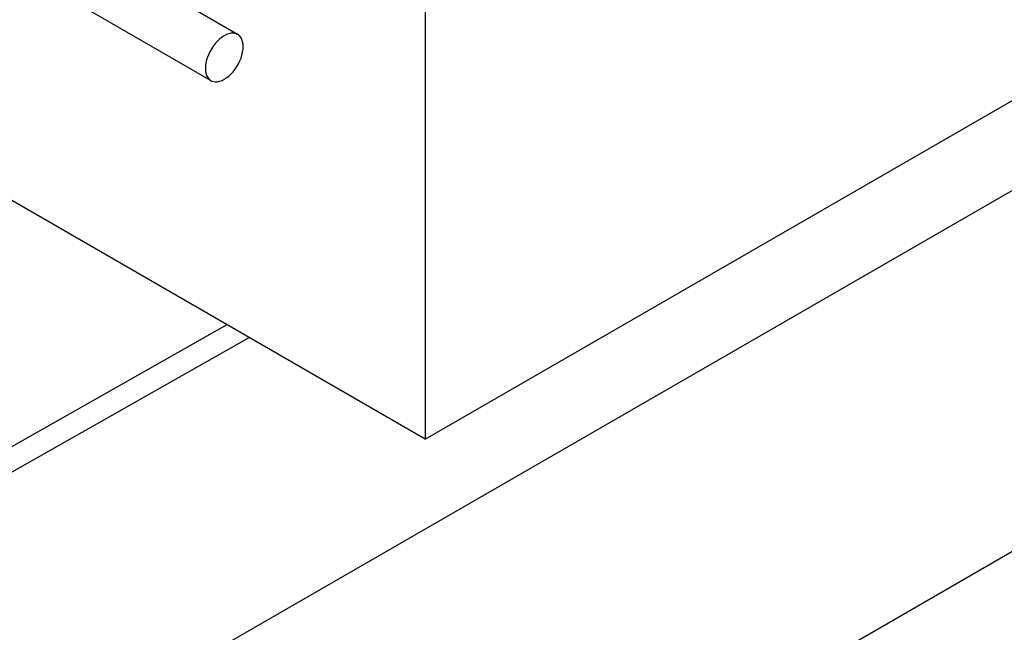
# Model space of a CAD drawing. Header units: millimetres. Extents: x 0 to 841, y 0 to 594.
# Tile 161 of 256: x 765 to 800, y 179 to 201. Entities that reach past the tile are written whole.
import ezdxf

# ---------------------------------------------------------------- set-up
doc = ezdxf.new("R2010")
doc.units = ezdxf.units.MM
doc.layers.add('TRAIT-FORT', color=4, linetype='Continuous', lineweight=25)

msp = doc.modelspace()

# ---------------------------------------------------------------- linework, layer by layer
at = {"layer": 'TRAIT-FORT', "color": 4, "linetype": 'Continuous', "lineweight": 25}
for p, q in [((827.452, 210.289), (725.628, 151.508)), ((779.369, 203.762), (779.369, 185.798)), ((772.581, 200.458), (767.721, 203.264)), ((779.369, 185.798), (807.653, 202.126)), ((766.755, 201.591), (771.615, 198.785)), ((725.628, 138.443), (827.452, 197.225)), ((779.369, 185.798), (761.747, 195.971)), ((772.195, 189.94), (757.478, 181.6)), ((756.106, 179.903), (772.998, 189.475))]:
    msp.add_line(p, q, dxfattribs=at)
at = {"layer": 'TRAIT-FORT', "color": 4, "linetype": 'Continuous', "lineweight": 25, "flags": 128}
msp.add_lwpolyline([(772.098, 200.41), (772.016, 200.357), (771.934, 200.293), (771.856, 200.219), (771.781, 200.137), (771.71, 200.047), (771.645, 199.951), (771.587, 199.85), (771.536, 199.745), (771.493, 199.639), (771.459, 199.533), (771.435, 199.428), (771.42, 199.325), (771.415, 199.227), (771.42, 199.135), (771.435, 199.05), (771.459, 198.973), (771.493, 198.906), (771.536, 198.849), (771.587, 198.804), (771.645, 198.77), (771.71, 198.749), (771.781, 198.74), (771.856, 198.744), (771.934, 198.761), (772.016, 198.791), (772.098, 198.833), (772.18, 198.886), (772.261, 198.95), (772.34, 199.024), (772.415, 199.107), (772.486, 199.197), (772.551, 199.293), (772.609, 199.394), (772.66, 199.498), (772.703, 199.604), (772.737, 199.711), (772.761, 199.816), (772.776, 199.918), (772.781, 200.016), (772.776, 200.108), (772.761, 200.193), (772.737, 200.27), (772.703, 200.337), (772.66, 200.394), (772.609, 200.44), (772.551, 200.474), (772.486, 200.495), (772.415, 200.503), (772.34, 200.499), (772.261, 200.482), (772.18, 200.452), (772.098, 200.41)], dxfattribs=at)

doc.saveas('drawing.dxf')
